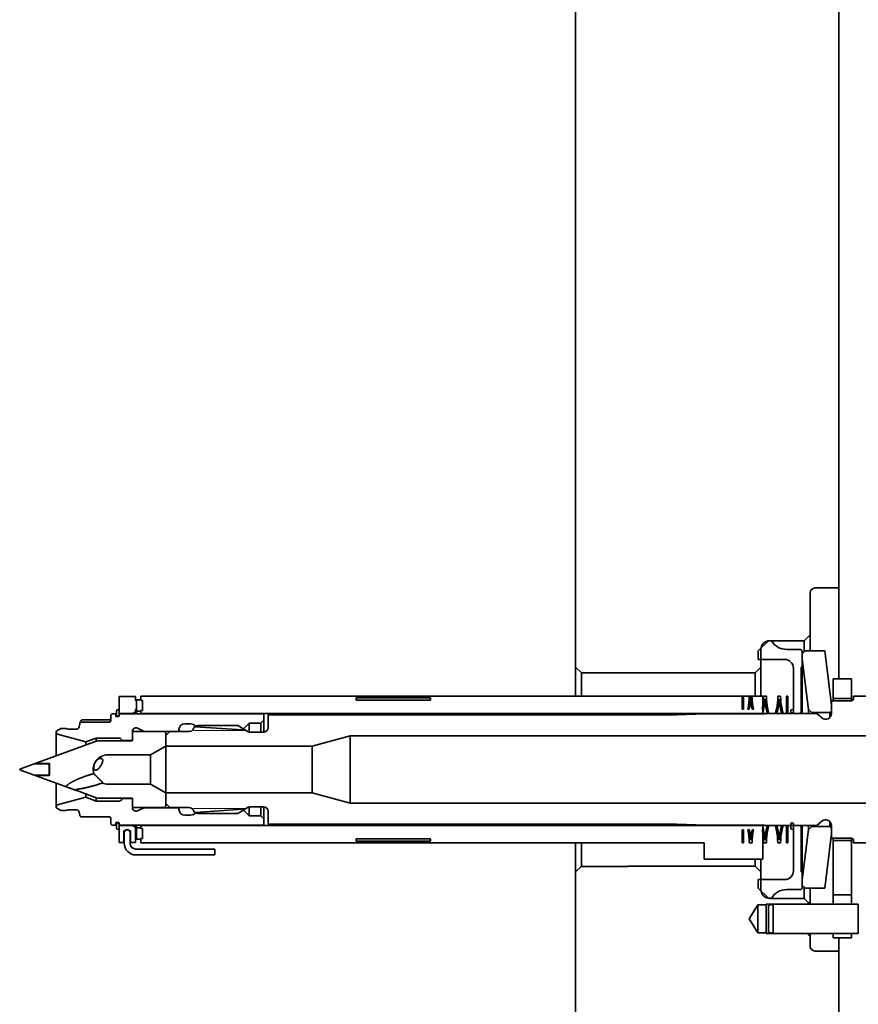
# Model space of a CAD drawing. Header units: millimetres. Extents: x 0 to 1189, y 0 to 841.
# Tile 21 of 28: x 868 to 940, y 409 to 493. Entities that reach past the tile are written whole.
import ezdxf

# ---------------------------------------------------------------- set-up
doc = ezdxf.new("R2010")
doc.units = ezdxf.units.MM
doc.layers.add('1', color=7, linetype='Continuous')

msp = doc.modelspace()

# ---------------------------------------------------------------- linework, layer by layer
at = {"layer": '1', "color": 253, "linetype": 'Continuous', "lineweight": 35}
for p, q in [((915.974, 501.347), (915.974, 437.346)), ((938.464, 500.547), (938.464, 444.096)), ((938.464, 444.096), (936.414, 444.096)), ((936.014, 443.696), (936.014, 440.098)), ((936.014, 440.098), (935.514, 439.598)), ((935.514, 439.598), (932.56, 439.598)), ((931.81, 438.848), (931.81, 437.346)), ((916.474, 436.846), (915.974, 437.346)), ((931.31, 436.846), (931.81, 437.346)), ((931.31, 436.846), (916.474, 436.846)), ((897.232, 434.71), (897.232, 434.521)), ((903.582, 434.71), (897.232, 434.71)), ((903.582, 434.521), (903.582, 434.71)), ((903.582, 434.521), (897.232, 434.521)), ((897.232, 422.671), (903.582, 422.671)), ((897.232, 422.671), (897.232, 422.482)), ((897.232, 422.482), (903.582, 422.482)), ((903.582, 422.482), (903.582, 422.671)), ((915.974, 419.846), (916.445, 420.317)), ((915.974, 419.846), (915.974, 337.346)), ((916.445, 420.317), (916.474, 420.361)), ((916.445, 420.317), (920.449, 420.317)), ((920.449, 420.317), (920.449, 420.346)), ((920.449, 420.346), (931.31, 420.346)), ((931.81, 419.846), (931.31, 420.346)), ((931.81, 419.846), (931.81, 418.343)), ((931.539, 417.046), (930.818, 415.846)), ((932.264, 417.046), (931.539, 417.046)), ((935.764, 417.103), (932.264, 417.103)), ((932.264, 417.103), (932.264, 417.046)), ((932.56, 417.593), (935.514, 417.593)), ((935.514, 417.593), (935.884, 417.223)), ((935.884, 417.223), (935.764, 417.103)), ((930.818, 415.846), (931.539, 414.646)), ((931.539, 414.646), (932.264, 414.646)), ((932.264, 414.646), (932.264, 414.588)), ((932.264, 414.588), (935.764, 414.588)), ((935.764, 414.588), (936.014, 414.338)), ((936.014, 414.338), (936.014, 413.496)), ((936.414, 413.096), (938.464, 413.096)), ((938.464, 413.096), (938.464, 387.098))]:
    msp.add_line(p, q, dxfattribs=at)
at = {"layer": '1', "color": 11, "linetype": 'Continuous', "lineweight": 35}
for p, q in [((932.462, 439.593), (931.587, 438.718)), ((932.712, 439.593), (932.462, 439.593)), ((931.587, 438.718), (931.587, 437.996)), ((935.237, 438.846), (934.009, 438.846)), ((935.337, 438.746), (935.237, 438.846)), ((935.337, 437.346), (935.337, 438.746)), ((933.837, 437.996), (931.587, 437.996)), ((934.587, 433.473), (934.587, 437.246)), ((935.337, 437.346), (935.237, 437.346)), ((935.237, 437.346), (935.237, 433.473)), ((934.587, 433.473), (934.687, 433.373)), ((935.137, 433.373), (934.687, 433.373)), ((935.137, 433.373), (935.237, 433.473)), ((934.687, 423.818), (934.587, 423.718)), ((934.687, 423.818), (935.137, 423.818)), ((935.237, 423.718), (935.137, 423.818)), ((934.587, 419.946), (934.587, 423.718)), ((935.237, 423.718), (935.237, 419.846)), ((935.237, 419.846), (935.337, 419.846)), ((935.337, 418.446), (935.337, 419.846)), ((931.587, 419.196), (931.587, 418.473)), ((931.587, 419.196), (933.837, 419.196)), ((931.587, 418.473), (932.462, 417.598)), ((934.009, 418.346), (935.237, 418.346)), ((935.237, 418.346), (935.337, 418.446)), ((932.462, 417.598), (932.712, 417.598)), ((932.864, 417.096), (932.464, 416.988)), ((932.864, 417.096), (932.864, 417.096)), ((940.129, 417.096), (932.864, 417.096)), ((940.129, 417.096), (940.129, 417.096)), ((932.464, 414.703), (932.864, 414.596)), ((932.864, 414.596), (940.129, 414.596))]:
    msp.add_line(p, q, dxfattribs=at)
at = {"layer": '1', "color": 12, "linetype": 'Continuous', "lineweight": 35}
for p, q in [((935.337, 438.486), (935.587, 438.736)), ((935.337, 438.026), (935.337, 438.486)), ((935.587, 438.736), (937.264, 438.736)), ((937.264, 438.736), (937.834, 434.096)), ((935.337, 438.026), (935.866, 433.719)), ((937.834, 433.596), (937.834, 434.096)), ((936.146, 433.471), (935.866, 433.719)), ((936.146, 433.471), (937.709, 433.471)), ((937.709, 433.471), (937.834, 433.596)), ((935.866, 423.472), (935.337, 419.166)), ((935.866, 423.472), (936.146, 423.721)), ((937.709, 423.721), (936.146, 423.721)), ((937.834, 423.096), (937.264, 418.456)), ((937.834, 423.596), (937.709, 423.721)), ((937.834, 423.096), (937.834, 423.596)), ((935.337, 418.706), (935.337, 419.166)), ((935.587, 418.456), (935.337, 418.706)), ((937.264, 418.456), (935.587, 418.456))]:
    msp.add_line(p, q, dxfattribs=at)
at = {"layer": '1', "color": 30, "linetype": 'Continuous', "lineweight": 35}
for p, q in [((937.972, 434.646), (937.972, 436.346)), ((937.972, 436.346), (939.559, 436.346)), ((939.559, 434.646), (939.559, 436.346)), ((930.203, 434.846), (930.328, 434.846)), ((930.203, 433.756), (930.203, 434.846)), ((930.328, 434.846), (930.328, 433.756)), ((930.805, 434.846), (930.93, 434.846)), ((930.932, 434.846), (931.057, 434.846)), ((932.036, 434.846), (932.276, 434.846)), ((933.254, 434.846), (933.494, 434.846)), ((933.983, 434.846), (933.983, 433.756)), ((933.983, 434.846), (934.108, 434.846)), ((934.108, 433.756), (934.108, 434.846)), ((939.559, 434.646), (937.972, 434.646)), ((930.203, 433.756), (930.328, 433.756)), ((930.687, 433.756), (930.817, 433.756)), ((931.051, 433.756), (931.176, 433.756)), ((931.917, 433.756), (932.042, 433.756)), ((932.269, 433.756), (932.394, 433.756)), ((933.135, 433.756), (933.26, 433.756)), ((933.488, 433.756), (933.613, 433.756)), ((933.983, 433.756), (934.108, 433.756)), ((930.203, 422.346), (930.203, 423.436)), ((930.328, 423.436), (930.203, 423.436)), ((930.328, 423.436), (930.328, 422.346)), ((930.824, 423.436), (930.687, 423.436)), ((931.176, 423.436), (931.051, 423.436)), ((932.042, 423.436), (931.917, 423.436)), ((932.394, 423.436), (932.269, 423.436)), ((933.258, 423.436), (933.129, 423.436)), ((933.613, 423.436), (933.488, 423.436)), ((933.983, 423.436), (933.983, 422.346)), ((934.108, 423.436), (933.983, 423.436)), ((934.108, 422.346), (934.108, 423.436)), ((930.328, 422.346), (930.203, 422.346)), ((931.057, 422.346), (930.805, 422.346)), ((932.276, 422.346), (932.036, 422.346)), ((933.494, 422.346), (933.242, 422.346)), ((934.108, 422.346), (933.983, 422.346)), ((937.972, 417.896), (937.972, 422.546)), ((939.559, 422.546), (937.972, 422.546)), ((939.559, 417.896), (939.559, 422.546)), ((937.972, 417.896), (939.559, 417.896)), ((937.972, 414.596), (937.972, 414.221)), ((939.559, 414.596), (939.559, 414.221)), ((939.559, 414.221), (937.972, 414.221))]:
    msp.add_line(p, q, dxfattribs=at)
at = {"layer": '1', "color": 3, "linetype": 'Continuous', "lineweight": 35}
for p, q in [((876.974, 434.833), (876.974, 433.367)), ((878.374, 434.833), (876.974, 434.833)), ((878.374, 434.483), (878.374, 434.833)), ((878.849, 434.487), (878.849, 434.871)), ((878.849, 434.871), (931.974, 434.871)), ((931.974, 434.871), (931.974, 433.373)), ((939.709, 434.621), (939.709, 434.846)), ((940.791, 434.846), (939.709, 434.846)), ((878.374, 434.483), (878.474, 434.483)), ((878.474, 434.548), (878.474, 433.576)), ((878.849, 434.548), (878.474, 434.548)), ((878.474, 433.718), (878.474, 434.483)), ((878.849, 434.487), (878.849, 434.548)), ((878.974, 434.487), (878.849, 434.487)), ((878.974, 434.487), (878.849, 434.487)), ((878.974, 433.637), (878.974, 434.487)), ((878.974, 433.637), (878.974, 434.487)), ((937.834, 434.471), (937.834, 433.389)), ((939.559, 434.471), (937.834, 434.471)), ((876.746, 433.593), (876.746, 433.25)), ((876.974, 433.593), (876.974, 433.25)), ((878.124, 433.367), (876.974, 433.367)), ((878.124, 433.367), (878.374, 433.511)), ((878.474, 433.718), (878.374, 433.718)), ((878.374, 433.511), (878.374, 433.718)), ((878.474, 433.64), (878.374, 433.64)), ((878.474, 433.576), (878.849, 433.576)), ((878.849, 433.637), (878.974, 433.637)), ((878.849, 433.576), (878.849, 433.637)), ((878.849, 433.373), (878.849, 433.637)), ((878.849, 433.637), (878.974, 433.637)), ((931.974, 433.373), (878.849, 433.373)), ((889.714, 433.258), (889.714, 432.171)), ((924.584, 433.258), (889.714, 433.258)), ((927.09, 433.346), (924.584, 433.258)), ((932.084, 433.346), (927.09, 433.346)), ((932.084, 433.366), (932.084, 433.346)), ((936.584, 433.366), (932.084, 433.366)), ((934.358, 433.422), (934.358, 433.593)), ((934.587, 433.422), (934.358, 433.422)), ((934.587, 433.422), (934.587, 433.593)), ((936.584, 433.366), (937.013, 433.006)), ((887.118, 432.346), (883.709, 432.346)), ((887.118, 432.346), (888.021, 431.824)), ((881.314, 431.843), (880.964, 431.493)), ((880.964, 431.493), (880.964, 430.596)), ((882.967, 431.843), (881.314, 431.843)), ((889.314, 431.771), (888.221, 431.771)), ((893.464, 430.596), (896.73, 431.471)), ((940.964, 431.471), (896.73, 431.471)), ((880.964, 430.596), (893.464, 430.596)), ((880.964, 426.596), (880.964, 425.698)), ((893.464, 426.596), (880.964, 426.596)), ((896.73, 425.721), (893.464, 426.596)), ((880.964, 425.698), (881.314, 425.348)), ((896.73, 425.721), (940.964, 425.721)), ((881.314, 425.348), (882.967, 425.348)), ((883.709, 424.846), (887.118, 424.846)), ((888.021, 425.367), (887.118, 424.846)), ((888.221, 425.421), (889.314, 425.421)), ((889.714, 425.021), (889.714, 423.933)), ((876.746, 423.941), (876.746, 423.598)), ((876.974, 423.941), (876.974, 423.598)), ((876.974, 423.824), (878.124, 423.824)), ((876.974, 423.824), (876.974, 422.358)), ((878.374, 423.68), (878.124, 423.824)), ((878.849, 423.818), (931.974, 423.818)), ((878.849, 423.554), (878.849, 423.818)), ((889.714, 423.933), (924.584, 423.933)), ((924.584, 423.933), (927.09, 423.846)), ((927.09, 423.846), (932.084, 423.846)), ((931.974, 423.818), (931.974, 420.946)), ((932.084, 423.846), (932.084, 423.826)), ((932.084, 423.826), (936.584, 423.826)), ((934.358, 423.598), (934.358, 423.941)), ((934.587, 423.598), (934.587, 423.941)), ((937.013, 424.185), (936.584, 423.826)), ((937.834, 423.802), (937.834, 422.721)), ((877.674, 423.472), (877.399, 423.358)), ((877.399, 423.358), (877.399, 422.358)), ((877.949, 423.358), (877.674, 423.472)), ((877.949, 422.358), (877.949, 423.358)), ((878.374, 422.358), (878.374, 423.68)), ((878.849, 423.616), (878.474, 423.616)), ((878.474, 423.616), (878.474, 422.643)), ((878.849, 423.554), (878.849, 423.616)), ((878.974, 423.554), (878.849, 423.554)), ((878.974, 423.554), (878.849, 423.554)), ((878.974, 422.704), (878.974, 423.554)), ((878.974, 422.704), (878.974, 423.554)), ((876.974, 422.358), (877.399, 422.358)), ((877.949, 422.358), (878.374, 422.358)), ((878.474, 422.643), (878.849, 422.643)), ((878.849, 422.704), (878.974, 422.704)), ((878.849, 422.643), (878.849, 422.704)), ((878.849, 422.321), (878.849, 422.704)), ((878.849, 422.704), (878.974, 422.704)), ((926.974, 422.321), (878.849, 422.321)), ((926.974, 420.946), (926.974, 422.321)), ((937.834, 422.721), (939.559, 422.721)), ((939.709, 422.346), (939.709, 422.571)), ((939.709, 422.346), (940.791, 422.346)), ((931.974, 420.946), (926.974, 420.946))]:
    msp.add_line(p, q, dxfattribs=at)
at = {"layer": '1', "color": 2, "linetype": 'Continuous', "lineweight": 35}
for p, q in [((876.269, 432.731), (876.269, 433.212)), ((876.644, 433.362), (876.419, 433.362)), ((876.694, 433.312), (876.694, 433.161)), ((876.924, 433.111), (876.744, 433.111)), ((876.974, 433.312), (876.974, 433.161)), ((889.339, 433.362), (877.024, 433.362)), ((889.339, 432.796), (889.339, 433.362)), ((873.577, 432.24), (873.624, 432.505)), ((873.624, 432.505), (873.625, 432.509)), ((873.772, 432.63), (876.169, 432.63)), ((876.177, 432.852), (873.871, 432.852)), ((876.169, 432.63), (876.269, 432.731)), ((883.089, 432.496), (882.589, 432.496)), ((883.518, 432.253), (887.517, 431.973)), ((888.089, 432.546), (887.517, 431.973)), ((889.089, 432.546), (888.089, 432.546)), ((889.089, 432.546), (889.339, 432.796)), ((871.614, 431.807), (871.614, 431.762)), ((872.014, 432.096), (871.664, 431.893)), ((874.147, 430.968), (871.725, 431.617)), ((872.014, 432.096), (872.394, 432.096)), ((872.433, 432.09), (872.622, 432.04)), ((873.331, 432.033), (872.674, 432.033)), ((878.124, 431.856), (878.124, 431.158)), ((878.174, 431.841), (878.124, 431.791)), ((878.124, 431.791), (878.124, 431.083)), ((880.864, 431.841), (878.174, 431.841)), ((878.551, 432.127), (879.134, 431.856)), ((882.089, 431.856), (879.134, 431.856)), ((880.964, 431.741), (880.864, 431.841)), ((880.964, 430.596), (880.964, 431.741)), ((882.089, 431.996), (882.089, 431.856)), ((875.097, 431.033), (869.805, 429.107)), ((874.147, 430.968), (875.019, 431.286)), ((877.02, 431.286), (875.019, 431.286)), ((878.074, 431.033), (875.097, 431.033)), ((877.264, 431.083), (877.091, 431.256)), ((878.049, 431.083), (877.264, 431.083)), ((878.049, 431.083), (878.124, 431.158)), ((879.665, 429.846), (880.964, 430.596)), ((879.665, 429.846), (876.014, 429.846)), ((869.728, 429.079), (868.489, 428.628)), ((871.009, 429.079), (869.728, 429.079)), ((871.024, 429.107), (869.805, 429.107)), ((871.009, 428.61), (871.009, 429.079)), ((871.024, 429.107), (871.024, 428.61)), ((868.489, 428.628), (868.489, 428.563)), ((868.489, 428.563), (869.728, 428.112)), ((869.728, 428.112), (871.009, 428.112)), ((869.805, 428.084), (872.307, 427.173)), ((869.805, 428.084), (871.024, 428.084)), ((871.024, 428.61), (871.009, 428.61)), ((871.009, 428.582), (871.024, 428.582)), ((871.009, 428.112), (871.009, 428.582)), ((871.024, 428.582), (871.024, 428.084)), ((875.548, 427.436), (875.544, 427.438)), ((876.014, 427.346), (879.665, 427.346)), ((880.964, 426.596), (879.665, 427.346)), ((873.359, 426.79), (875.097, 426.158)), ((880.964, 425.451), (880.964, 426.596)), ((871.725, 425.574), (874.147, 426.223)), ((875.019, 425.906), (874.147, 426.223)), ((875.019, 425.906), (877.02, 425.906)), ((875.097, 426.158), (878.074, 426.158)), ((877.091, 425.935), (877.264, 426.108)), ((877.264, 426.108), (878.049, 426.108)), ((878.124, 426.033), (878.049, 426.108)), ((878.124, 426.108), (878.124, 425.401)), ((878.124, 426.033), (878.124, 425.336)), ((880.864, 425.351), (880.964, 425.451)), ((871.614, 425.429), (871.614, 425.384)), ((871.664, 425.298), (872.014, 425.096)), ((872.394, 425.096), (872.014, 425.096)), ((872.622, 425.151), (872.433, 425.101)), ((872.674, 425.158), (873.331, 425.158)), ((873.624, 424.686), (873.577, 424.951)), ((878.124, 425.401), (878.174, 425.351)), ((878.174, 425.351), (880.864, 425.351)), ((879.134, 425.336), (878.551, 425.064)), ((879.134, 425.336), (882.089, 425.336)), ((882.089, 425.336), (882.089, 425.196)), ((882.589, 424.696), (883.089, 424.696)), ((887.517, 425.218), (883.518, 424.938)), ((887.517, 425.218), (888.089, 424.646)), ((888.089, 424.646), (889.089, 424.646)), ((889.339, 424.396), (889.089, 424.646)), ((876.169, 424.561), (873.772, 424.561)), ((876.269, 424.46), (876.169, 424.561)), ((876.269, 423.979), (876.269, 424.46)), ((876.419, 423.829), (876.644, 423.829)), ((876.694, 424.031), (876.694, 423.879)), ((876.744, 424.081), (876.924, 424.081)), ((876.974, 424.031), (876.974, 423.879)), ((877.024, 423.829), (889.339, 423.829)), ((889.339, 423.829), (889.339, 424.396))]:
    msp.add_line(p, q, dxfattribs=at)
at = {"layer": '1', "color": 251, "linetype": 'Continuous', "lineweight": 13}
for p, q in [((883.338, 431.932), (887.835, 431.932)), ((883.338, 425.26), (887.835, 425.26))]:
    msp.add_line(p, q, dxfattribs=at)
at = {"layer": '1', "color": 192, "linetype": 'Continuous', "lineweight": 35}
for p, q in [((877.424, 422.301), (877.424, 423.201)), ((877.924, 423.201), (877.924, 422.301)), ((885.174, 421.801), (878.424, 421.801)), ((878.424, 421.301), (885.174, 421.301)), ((885.174, 421.301), (885.174, 421.801))]:
    msp.add_line(p, q, dxfattribs=at)
at = {"layer": '1', "color": 253, "linetype": 'Continuous', "lineweight": 35}
for centre, radius, start, end in [((936.414, 443.696), 0.4, 90, 180), ((932.56, 438.848), 0.75, 90, 180), ((932.56, 418.343), 0.75, 180, 270), ((936.414, 413.496), 0.4, 180, 270)]:
    msp.add_arc(centre, radius, start, end, dxfattribs=at)
at = {"layer": '1', "color": 11, "linetype": 'Continuous', "lineweight": 35}
for centre, radius, start, end in [((934.009, 440.346), 1.5, 210.11033, 270), ((933.837, 437.246), 0.75, 0, 90), ((933.837, 419.946), 0.75, 270, 0), ((934.009, 416.846), 1.5, 90, 149.88967)]:
    msp.add_arc(centre, radius, start, end, dxfattribs=at)
at = {"layer": '1', "color": 30, "linetype": 'Continuous', "lineweight": 35}
for centre, radius, start, end in [((925.747, 434.846), 5.058, 347.55522, 0), ((925.622, 434.846), 5.308, 348.15007, 0), ((935.996, 434.846), 5.064, 180, 192.42991), ((936.121, 434.846), 5.064, 180, 192.42991), ((926.972, 434.846), 5.064, 347.57009, 0), ((937.34, 434.846), 5.064, 180, 192.42991), ((928.19, 434.846), 5.064, 347.57009, 0), ((938.558, 434.846), 5.064, 180, 192.42991), ((927.097, 434.846), 5.064, 347.57009, 357.45369), ((937.215, 434.846), 5.064, 182.54631, 192.42991), ((928.315, 434.846), 5.064, 347.57009, 357.45369), ((938.433, 434.846), 5.064, 182.54631, 192.42991), ((925.747, 422.346), 5.058, 0, 12.44478), ((925.872, 422.346), 5.07, 2.54407, 12.41508), ((935.996, 422.346), 5.064, 167.57009, 177.45294), ((936.121, 422.346), 5.064, 167.57009, 180), ((926.972, 422.346), 5.064, 0, 12.42991), ((927.097, 422.346), 5.064, 2.54631, 12.42991), ((937.215, 422.346), 5.064, 167.57009, 177.45369), ((937.34, 422.346), 5.064, 167.57009, 180), ((927.94, 422.346), 5.303, 0, 11.86241), ((928.065, 422.306), 5.314, 2.66368, 12.2693), ((938.433, 422.346), 5.064, 167.57009, 177.65026), ((938.558, 422.346), 5.064, 167.57009, 180)]:
    msp.add_arc(centre, radius, start, end, dxfattribs=at)
at = {"layer": '1', "color": 3, "linetype": 'Continuous', "lineweight": 35}
for centre, radius, start, end in [((939.559, 434.621), 0.15, 270, 0), ((876.86, 433.593), 0.114, 0, 180), ((876.86, 433.25), 0.114, 180, 0), ((934.472, 433.593), 0.114, 0, 180), ((937.334, 433.389), 0.5, 230, 0), ((883.709, 431.946), 0.4, 90, 158.1687), ((882.967, 432.243), 0.4, 270, 338.1687), ((888.221, 432.171), 0.4, 240, 270), ((889.314, 432.171), 0.4, 270, 0), ((882.967, 424.948), 0.4, 21.8313, 90), ((883.709, 425.246), 0.4, 201.8313, 270), ((888.221, 425.021), 0.4, 90, 120), ((889.314, 425.021), 0.4, 0, 90), ((876.86, 423.941), 0.114, 0, 180), ((934.472, 423.941), 0.114, 0, 180), ((937.334, 423.802), 0.5, 0, 130), ((876.86, 423.598), 0.114, 180, 0), ((934.472, 423.598), 0.114, 180, 0), ((939.559, 422.571), 0.15, 0, 90)]:
    msp.add_arc(centre, radius, start, end, dxfattribs=at)
at = {"layer": '1', "color": 2, "linetype": 'Continuous', "lineweight": 35}
for centre, radius, start, end in [((876.419, 433.212), 0.15, 90, 180), ((876.644, 433.312), 0.05, 0, 90), ((876.744, 433.161), 0.05, 180, 270), ((876.924, 433.161), 0.05, 270, 0), ((877.024, 433.312), 0.05, 90, 180), ((873.331, 432.283), 0.25, 270, 350), ((873.871, 432.702), 0.15, 90, 145.91183), ((882.589, 431.996), 0.5, 90, 180), ((883.089, 431.996), 0.5, 30.94767, 90), ((871.714, 431.807), 0.1, 120, 180), ((871.764, 431.762), 0.15, 180, 255), ((872.394, 431.946), 0.15, 75, 90), ((872.674, 432.233), 0.2, 255, 270), ((878.424, 431.856), 0.3, 65, 180), ((877.02, 431.186), 0.1, 45, 90), ((878.074, 431.083), 0.05, 270, 0), ((876.014, 428.596), 1.25, 90, 196.14358), ((876.014, 428.596), 1.25, 247.88097, 270), ((871.764, 425.429), 0.15, 105, 180), ((877.02, 426.006), 0.1, 270, 315), ((878.074, 426.108), 0.05, 0, 90), ((871.714, 425.384), 0.1, 180, 240), ((872.394, 425.246), 0.15, 270, 285), ((872.674, 424.958), 0.2, 90, 105), ((873.331, 424.908), 0.25, 10, 90), ((878.424, 425.336), 0.3, 180, 295), ((882.589, 425.196), 0.5, 180, 270), ((883.089, 425.196), 0.5, 270, 329.05233), ((876.419, 423.979), 0.15, 180, 270), ((876.644, 423.879), 0.05, 270, 0), ((876.744, 424.031), 0.05, 90, 180), ((876.924, 424.031), 0.05, 0, 90), ((877.024, 423.879), 0.05, 180, 270)]:
    msp.add_arc(centre, radius, start, end, dxfattribs=at)
at = {"layer": '1', "color": 192, "linetype": 'Continuous', "lineweight": 35}
for centre, radius, start, end in [((877.674, 423.201), 0.25, 0, 180), ((878.424, 422.301), 1, 180, 270), ((878.424, 422.301), 0.5, 180, 270)]:
    msp.add_arc(centre, radius, start, end, dxfattribs=at)
at = {"layer": '1', "color": 253, "linetype": 'Continuous', "lineweight": 35}
for points, knots in [([(938.464, 436.346), (938.464, 439.233), (938.464, 441.546), (938.464, 443.161), (938.464, 443.678), (938.464, 444.096)], [0, 0, 0.372485, 0.670979, 0.879383, 0.946091, 1, 1]), ([(936.014, 440.098), (936.014, 439.944), (936.014, 438.736)], [0, 0, 0.113117, 1, 1]), ([(935.514, 439.598), (935.514, 439.179), (935.514, 438.663)], [0, 0, 0.448035, 1, 1]), ([(915.974, 434.871), (915.974, 435.733), (915.974, 436.933), (915.974, 437.346)], [0, 0, 0.348373, 0.833138, 1, 1]), ([(931.81, 437.346), (931.81, 436.933), (931.81, 436.426), (931.81, 434.87)], [0, 0, 0.166842, 0.371679, 1, 1]), ([(916.474, 436.846), (916.474, 436.336), (916.474, 434.871)], [0, 0, 0.257996, 1, 1]), ([(931.31, 434.871), (931.31, 436.336), (931.31, 436.846)], [0, 0, 0.742054, 1, 1]), ([(915.974, 419.846), (915.974, 419.949), (915.974, 420.766), (915.974, 422.321)], [0, 0, 0.041969, 0.371695, 1, 1]), ([(916.474, 422.321), (916.474, 420.949), (916.474, 420.362)], [0, 0, 0.700171, 1, 1]), ([(931.81, 420.945), (931.81, 419.97), (931.81, 419.846)], [0, 0, 0.886738, 1, 1]), ([(916.474, 420.362), (916.474, 420.362), (916.474, 420.361)], [0, 0, 0.451151, 1, 1]), ([(935.514, 418.528), (935.514, 418.012), (935.514, 417.593)], [0, 0, 0.551968, 1, 1]), ([(936.014, 418.456), (936.014, 417.347), (936.014, 417.121)], [0, 0, 0.830793, 1, 1]), ([(931.539, 417.046), (931.539, 416.927), (931.539, 416.113), (931.539, 415.097), (931.539, 414.646)], [0, 0, 0.049523, 0.388742, 0.811744, 1, 1]), ([(932.264, 414.646), (932.264, 414.764), (932.264, 415.579), (932.264, 416.594), (932.264, 417.046)], [0, 0, 0.049523, 0.388742, 0.811744, 1, 1]), ([(935.884, 417.223), (935.937, 417.182), (935.972, 417.155), (935.985, 417.144), (935.999, 417.133), (936.014, 417.121)], [0, 0, 0.402422, 0.671201, 0.774364, 0.884175, 1, 1]), ([(938.464, 413.096), (938.464, 413.222), (938.464, 414.221)], [0, 0, 0.11232, 1, 1])]:
    msp.add_open_spline(points, degree=1, knots=knots, dxfattribs=at)
at = {"layer": '1', "color": 11, "linetype": 'Continuous', "lineweight": 35}
for points, knots in [([(935.337, 437.346), (935.337, 437.226), (935.337, 436.286), (935.337, 434.51), (935.337, 433.365)], [0, 0, 0.030119, 0.266103, 0.712398, 1, 1]), ([(935.337, 423.825), (935.337, 422.681), (935.337, 420.905), (935.337, 420.322), (935.337, 419.846)], [0, 0, 0.287593, 0.733899, 0.880365, 1, 1]), ([(932.864, 417.096), (932.864, 416.968), (932.864, 416.118), (932.864, 415.563), (932.864, 414.719), (932.864, 414.596)], [0, 0, 0.051, 0.390964, 0.612922, 0.95072, 1, 1]), ([(940.129, 417.096), (940.129, 416.968), (940.129, 416.118), (940.129, 415.563), (940.129, 414.719), (940.129, 414.596)], [0, 0, 0.051, 0.390964, 0.612922, 0.95072, 1, 1]), ([(932.464, 416.988), (932.464, 416.872), (932.464, 416.095), (932.464, 415.131), (932.464, 414.703)], [0, 0, 0.051007, 0.39096, 0.812614, 1, 1])]:
    msp.add_open_spline(points, degree=1, knots=knots, dxfattribs=at)
at = {"layer": '1', "color": 30, "linetype": 'Continuous', "lineweight": 35}
for points in [[(937.972, 434.646), (937.972, 434.471)], [(939.559, 434.646), (939.559, 434.471)], [(933.983, 433.366), (933.983, 433.756)], [(934.108, 433.366), (934.108, 433.756)], [(933.983, 423.436), (933.983, 423.826)], [(934.108, 423.436), (934.108, 423.826)], [(937.972, 422.546), (937.972, 422.721)], [(939.559, 422.546), (939.559, 422.721)], [(937.972, 417.096), (937.972, 417.896)], [(939.559, 417.096), (939.559, 417.896)]]:
    msp.add_open_spline(points, degree=1, dxfattribs=at)
at = {"layer": '1', "color": 3, "linetype": 'Continuous', "lineweight": 35}
for points in [[(876.746, 433.111), (876.746, 433.25)], [(878.124, 433.362), (878.124, 433.367)], [(878.374, 433.511), (878.374, 433.362)], [(878.474, 433.362), (878.474, 433.576)], [(878.849, 433.362), (878.849, 433.373)], [(931.974, 433.346), (931.974, 433.373)], [(934.358, 433.366), (934.358, 433.422)], [(934.587, 433.366), (934.587, 433.422)], [(876.746, 423.941), (876.746, 424.081)], [(878.124, 423.824), (878.124, 423.829)], [(878.374, 423.829), (878.374, 423.68)], [(878.474, 423.616), (878.474, 423.829)], [(878.849, 423.818), (878.849, 423.829)], [(931.974, 423.818), (931.974, 423.846)], [(877.479, 423.358), (877.399, 423.358)], [(877.949, 423.358), (877.869, 423.358)]]:
    msp.add_open_spline(points, degree=1, dxfattribs=at)
at = {"layer": '1', "color": 30, "linetype": 'Continuous', "lineweight": 35}
for points, knots in [([(932.042, 433.756), (932.035, 433.726), (932.027, 433.689), (932.014, 433.637), (932.006, 433.605), (931.997, 433.569), (931.987, 433.53), (931.975, 433.488), (931.974, 433.485)], [0, 0, 0.108767, 0.245566, 0.438445, 0.555879, 0.686907, 0.831252, 0.989064, 1, 1]), ([(932.269, 433.756), (932.276, 433.726), (932.285, 433.689), (932.297, 433.637), (932.305, 433.605), (932.314, 433.569), (932.324, 433.53), (932.336, 433.488), (932.37, 433.372)], [0, 0, 0.076504, 0.172725, 0.308391, 0.391042, 0.483204, 0.58468, 0.695736, 1, 1]), ([(932.496, 433.369), (932.461, 433.487), (932.439, 433.568), (932.422, 433.635), (932.41, 433.687), (932.401, 433.725), (932.398, 433.739), (932.396, 433.748), (932.395, 433.754), (932.394, 433.756)], [0, 0, 0.308195, 0.517804, 0.690033, 0.82487, 0.922067, 0.956213, 0.980514, 0.995027, 1, 1]), ([(933.135, 433.756), (933.129, 433.726), (933.12, 433.689), (933.108, 433.637), (933.1, 433.605), (933.091, 433.569), (933.08, 433.53), (933.069, 433.488), (933.035, 433.372)], [0, 0, 0.076503, 0.172677, 0.308341, 0.390991, 0.483152, 0.584626, 0.695681, 1, 1]), ([(933.159, 433.369), (933.193, 433.487), (933.215, 433.568), (933.232, 433.635), (933.245, 433.687), (933.253, 433.725), (933.256, 433.739), (933.259, 433.748), (933.26, 433.754), (933.26, 433.756)], [0, 0, 0.308194, 0.517855, 0.690033, 0.824918, 0.922068, 0.956213, 0.980514, 0.995027, 1, 1]), ([(933.488, 433.756), (933.494, 433.726), (933.503, 433.689), (933.515, 433.637), (933.523, 433.605), (933.532, 433.569), (933.543, 433.53), (933.554, 433.488), (933.588, 433.372)], [0, 0, 0.076499, 0.172715, 0.308374, 0.391019, 0.483176, 0.584645, 0.695695, 1, 1]), ([(933.714, 433.369), (933.679, 433.487), (933.658, 433.568), (933.641, 433.635), (933.628, 433.687), (933.619, 433.725), (933.616, 433.739), (933.614, 433.748), (933.613, 433.754), (933.613, 433.756)], [0, 0, 0.308195, 0.517803, 0.690033, 0.82487, 0.922067, 0.956212, 0.980468, 0.995027, 1, 1]), ([(932.371, 423.822), (932.336, 423.704), (932.314, 423.623), (932.297, 423.556), (932.285, 423.504), (932.276, 423.466), (932.273, 423.453), (932.271, 423.443), (932.27, 423.437), (932.269, 423.436)], [0, 0, 0.308195, 0.517904, 0.690133, 0.82497, 0.922067, 0.956212, 0.980468, 0.995027, 1, 1]), ([(932.394, 423.436), (932.401, 423.465), (932.41, 423.502), (932.422, 423.555), (932.43, 423.586), (932.439, 423.622), (932.449, 423.661), (932.461, 423.703), (932.495, 423.819)], [0, 0, 0.076511, 0.172742, 0.308421, 0.39108, 0.483098, 0.584737, 0.695749, 1, 1]), ([(933.032, 423.823), (933.06, 423.724), (933.082, 423.637), (933.1, 423.565), (933.107, 423.535), (933.115, 423.497), (933.118, 423.487), (933.119, 423.482), (933.12, 423.477), (933.121, 423.472), (933.122, 423.468), (933.127, 423.444), (933.129, 423.436)], [0, 0, 0.255918, 0.481295, 0.666657, 0.744218, 0.841847, 0.869202, 0.88207, 0.894141, 0.905604, 0.916416, 0.979028, 1, 1]), ([(933.258, 423.436), (933.251, 423.466), (933.247, 423.484), (933.242, 423.505), (933.239, 423.517), (933.236, 423.53), (933.233, 423.544), (933.229, 423.56), (933.212, 423.629), (933.189, 423.714), (933.159, 423.818)], [0, 0, 0.079911, 0.125145, 0.180492, 0.212103, 0.246203, 0.283045, 0.322376, 0.504543, 0.726116, 1, 1]), ([(933.589, 423.822), (933.555, 423.704), (933.533, 423.623), (933.516, 423.556), (933.503, 423.504), (933.491, 423.453), (933.488, 423.437), (933.488, 423.436)], [0, 0, 0.308139, 0.517903, 0.690082, 0.824969, 0.95621, 0.99498, 1, 1]), ([(933.613, 423.436), (933.619, 423.465), (933.628, 423.502), (933.64, 423.555), (933.648, 423.586), (933.657, 423.622), (933.668, 423.661), (933.679, 423.703), (933.713, 423.819)], [0, 0, 0.076511, 0.172742, 0.308422, 0.391081, 0.483099, 0.584739, 0.695806, 1, 1]), ([(931.976, 423.702), (932.014, 423.556), (932.026, 423.504), (932.035, 423.466), (932.038, 423.453), (932.04, 423.443), (932.042, 423.437), (932.042, 423.436)], [0, 0, 0.549139, 0.745329, 0.886607, 0.936288, 0.971647, 0.992765, 1, 1])]:
    msp.add_open_spline(points, degree=1, knots=knots, dxfattribs=at)
at = {"layer": '1', "color": 11, "linetype": 'Continuous', "lineweight": 35}
for points in [[(934.687, 433.373), (934.687, 433.366)], [(935.137, 433.366), (935.137, 433.373)], [(935.237, 433.473), (935.237, 433.366)], [(934.687, 423.826), (934.687, 423.818)], [(935.137, 423.818), (935.137, 423.826)], [(935.237, 423.826), (935.237, 423.718)]]:
    msp.add_open_spline(points, degree=1, dxfattribs=at)
at = {"layer": '1', "color": 12, "linetype": 'Continuous', "lineweight": 35}
for points in [[(935.866, 433.366), (935.866, 433.719)], [(936.146, 433.366), (936.146, 433.471)], [(937.709, 433.058), (937.709, 433.471)], [(935.866, 423.472), (935.866, 423.826)], [(936.146, 423.721), (936.146, 423.826)], [(937.709, 423.721), (937.709, 424.133)]]:
    msp.add_open_spline(points, degree=1, dxfattribs=at)
at = {"layer": '1', "color": 2, "linetype": 'Continuous', "lineweight": 35}
for points, knots in [([(873.772, 432.63), (873.759, 432.629), (873.746, 432.628), (873.74, 432.626), (873.733, 432.625), (873.727, 432.623), (873.721, 432.621), (873.708, 432.616), (873.697, 432.61), (873.691, 432.606), (873.686, 432.602), (873.68, 432.598), (873.675, 432.594), (873.666, 432.585), (873.657, 432.576), (873.653, 432.571), (873.649, 432.565), (873.645, 432.56), (873.642, 432.554), (873.636, 432.542), (873.631, 432.53), (873.629, 432.524), (873.627, 432.518), (873.625, 432.511), (873.624, 432.505)], [0, 0, 0.062845, 0.125002, 0.156208, 0.187378, 0.21848, 0.25, 0.312529, 0.374668, 0.405928, 0.437164, 0.46844, 0.499818, 0.5623, 0.624661, 0.655671, 0.686988, 0.718442, 0.749972, 0.812452, 0.874574, 0.905597, 0.936943, 0.968446, 1, 1]), ([(873.742, 432.784), (873.725, 432.757), (873.708, 432.731), (873.682, 432.682), (873.66, 432.631), (873.643, 432.585), (873.63, 432.536), (873.628, 432.523), (873.626, 432.509)], [0, 0, 0.10523, 0.209529, 0.3935, 0.577035, 0.742746, 0.908578, 0.954136, 1, 1]), ([(873.744, 432.782), (873.745, 432.784), (873.747, 432.786)], [0, 0, 0.499031, 1, 1]), ([(876.232, 432.869), (876.203, 432.856), (876.19, 432.854), (876.177, 432.854)], [0, 0, 0.553178, 0.772363, 1, 1]), ([(876.267, 432.933), (876.265, 432.911), (876.255, 432.894)], [0, 0, 0.532923, 1, 1]), ([(889.339, 432.796), (889.339, 432.677), (889.339, 431.771)], [0, 0, 0.115363, 1, 1]), ([(871.614, 429.766), (871.614, 431.098), (871.614, 431.52)], [0, 0, 0.759264, 1, 1]), ([(880.964, 430.596), (880.964, 430.169), (880.964, 429.679), (880.964, 428.41)], [0, 0, 0.195229, 0.419269, 1, 1]), ([(879.665, 428.48), (879.665, 429.437), (879.665, 429.846)], [0, 0, 0.701202, 1, 1]), ([(875.433, 429.547), (875.466, 429.542), (875.497, 429.531), (875.504, 429.528), (875.511, 429.524), (875.518, 429.52), (875.524, 429.515), (875.536, 429.505), (875.547, 429.493), (875.556, 429.481), (875.564, 429.467), (875.568, 429.459), (875.571, 429.451), (875.574, 429.443), (875.576, 429.435), (875.58, 429.417), (875.583, 429.399), (875.584, 429.389), (875.584, 429.38), (875.584, 429.37), (875.584, 429.36), (875.581, 429.318), (875.573, 429.274), (875.57, 429.263), (875.567, 429.251), (875.564, 429.24), (875.561, 429.229), (875.554, 429.206), (875.546, 429.182), (875.538, 429.159), (875.529, 429.136), (875.524, 429.124), (875.519, 429.112), (875.514, 429.1), (875.508, 429.088), (875.486, 429.041), (875.462, 428.995), (875.449, 428.972), (875.435, 428.949), (875.422, 428.926), (875.408, 428.903), (875.379, 428.859), (875.349, 428.817), (875.333, 428.796), (875.318, 428.776), (875.31, 428.766), (875.302, 428.756), (875.294, 428.746), (875.286, 428.737), (875.253, 428.7), (875.22, 428.666), (875.203, 428.651), (875.186, 428.636), (875.178, 428.628), (875.169, 428.621), (875.161, 428.614), (875.152, 428.608), (875.119, 428.584), (875.086, 428.565), (875.069, 428.556), (875.053, 428.549), (875.045, 428.546), (875.037, 428.544), (875.029, 428.541), (875.021, 428.539), (874.99, 428.534), (874.961, 428.533), (874.954, 428.534), (874.947, 428.535), (874.94, 428.537), (874.933, 428.539), (874.92, 428.544), (874.907, 428.55), (874.885, 428.566), (874.864, 428.588), (874.86, 428.594), (874.855, 428.601), (874.851, 428.607), (874.847, 428.615), (874.84, 428.63), (874.834, 428.646), (874.828, 428.664), (874.823, 428.682), (874.821, 428.692), (874.819, 428.702), (874.818, 428.712), (874.817, 428.722), (874.815, 428.743), (874.814, 428.765), (874.813, 428.788), (874.814, 428.811), (874.819, 428.858), (874.827, 428.907), (874.832, 428.932), (874.838, 428.957), (874.845, 428.982), (874.852, 429.007), (874.87, 429.057), (874.891, 429.106), (874.896, 429.118), (874.902, 429.13), (874.908, 429.142), (874.914, 429.154), (874.926, 429.177), (874.939, 429.2), (874.953, 429.222), (874.967, 429.244), (874.975, 429.255), (874.982, 429.266), (874.99, 429.276), (874.997, 429.287), (875.029, 429.327), (875.062, 429.364), (875.08, 429.381), (875.097, 429.398), (875.106, 429.406), (875.115, 429.414), (875.124, 429.422), (875.133, 429.43), (875.17, 429.458), (875.208, 429.482), (875.227, 429.493), (875.246, 429.503), (875.256, 429.508), (875.265, 429.513), (875.275, 429.517), (875.285, 429.521), (875.323, 429.534), (875.361, 429.543), (875.379, 429.546), (875.397, 429.547), (875.406, 429.548), (875.415, 429.548), (875.42, 429.548), (875.424, 429.548), (875.428, 429.548), (875.433, 429.547)], [0, 0, 0.012292, 0.024004, 0.026886, 0.029771, 0.032648, 0.035493, 0.04116, 0.046833, 0.052559, 0.058468, 0.061485, 0.064563, 0.067682, 0.07084, 0.077312, 0.08402, 0.08748, 0.091006, 0.094619, 0.098291, 0.113525, 0.129644, 0.133832, 0.138077, 0.142338, 0.146651, 0.155373, 0.164226, 0.173225, 0.182375, 0.187001, 0.191661, 0.196344, 0.20104, 0.219891, 0.238941, 0.248547, 0.258203, 0.267882, 0.27748, 0.296535, 0.315396, 0.324766, 0.334083, 0.338743, 0.343345, 0.347931, 0.352452, 0.370177, 0.387293, 0.395626, 0.40382, 0.407858, 0.411861, 0.415816, 0.419716, 0.434611, 0.448557, 0.455213, 0.461671, 0.464816, 0.467921, 0.470964, 0.473945, 0.485264, 0.495875, 0.498441, 0.501023, 0.503568, 0.506117, 0.511162, 0.516175, 0.526331, 0.537104, 0.539928, 0.542821, 0.545726, 0.548704, 0.554804, 0.561169, 0.567814, 0.574771, 0.578351, 0.581993, 0.585694, 0.589441, 0.597116, 0.605022, 0.61319, 0.621603, 0.638971, 0.656898, 0.666086, 0.67545, 0.684889, 0.694352, 0.713421, 0.732688, 0.737542, 0.742383, 0.747222, 0.752034, 0.761622, 0.771168, 0.780678, 0.79016, 0.794878, 0.799605, 0.80433, 0.809041, 0.827525, 0.845609, 0.854511, 0.86332, 0.867701, 0.872064, 0.876411, 0.880723, 0.897557, 0.913818, 0.921774, 0.929597, 0.933471, 0.937334, 0.941159, 0.94495, 0.959666, 0.973658, 0.980449, 0.98707, 0.990341, 0.993578, 0.995197, 0.996787, 0.998407, 1, 1]), ([(874.813, 428.248), (874.167, 428.045), (873.568, 427.818), (873.059, 427.586), (872.679, 427.364), (872.454, 427.168)], [0, 0, 0.259192, 0.504006, 0.717646, 0.886006, 1, 1]), ([(874.813, 428.248), (874.813, 428.249), (874.814, 428.249), (874.814, 428.249), (874.818, 428.246), (874.825, 428.238), (874.828, 428.236), (874.83, 428.233), (874.833, 428.23), (874.836, 428.227), (874.843, 428.22), (874.85, 428.212), (874.859, 428.203), (874.872, 428.188), (874.877, 428.183), (874.883, 428.177), (874.888, 428.171), (874.911, 428.147), (874.936, 428.12), (874.943, 428.113), (874.956, 428.098), (874.964, 428.091), (874.978, 428.075), (874.993, 428.059), (875.025, 428.027), (875.058, 427.993), (875.066, 427.984), (875.075, 427.976), (875.084, 427.967), (875.093, 427.958), (875.11, 427.94), (875.129, 427.922), (875.165, 427.886), (875.203, 427.85), (875.212, 427.841), (875.222, 427.832), (875.231, 427.822), (875.241, 427.813), (875.26, 427.795), (875.318, 427.74), (875.374, 427.687), (875.392, 427.67), (875.402, 427.661), (875.411, 427.652), (875.419, 427.644), (875.428, 427.635), (875.462, 427.602), (875.493, 427.571), (875.521, 427.541), (875.544, 427.515), (875.554, 427.503), (875.562, 427.491), (875.569, 427.481), (875.575, 427.471), (875.579, 427.463), (875.582, 427.455), (875.584, 427.449), (875.584, 427.443), (875.583, 427.439), (875.581, 427.435), (875.578, 427.433), (875.574, 427.432), (875.569, 427.431), (875.563, 427.432), (875.559, 427.432), (875.556, 427.433), (875.554, 427.434), (875.552, 427.434), (875.55, 427.435), (875.548, 427.436)], [0, 0, 0.000497, 0.000725, 0.001082, 0.005276, 0.01427, 0.017284, 0.020527, 0.024095, 0.027866, 0.03626, 0.045662, 0.056046, 0.073492, 0.079804, 0.086338, 0.093051, 0.121759, 0.153554, 0.161948, 0.179287, 0.188184, 0.206427, 0.225122, 0.263964, 0.304662, 0.315138, 0.325689, 0.336366, 0.347118, 0.368772, 0.390602, 0.434767, 0.479713, 0.49107, 0.502502, 0.513986, 0.525443, 0.548309, 0.616109, 0.682757, 0.704696, 0.71555, 0.72633, 0.736883, 0.747411, 0.787859, 0.825917, 0.860476, 0.890668, 0.904134, 0.916398, 0.927365, 0.936894, 0.945156, 0.95211, 0.957917, 0.962656, 0.966537, 0.969949, 0.973345, 0.977154, 0.981642, 0.986923, 0.989821, 0.992975, 0.994673, 0.996392, 0.998179, 1, 1]), ([(879.665, 427.346), (879.665, 427.494), (879.665, 428.48)], [0, 0, 0.131078, 1, 1]), ([(880.964, 428.41), (880.964, 427.117), (880.964, 426.596)], [0, 0, 0.712473, 1, 1]), ([(871.614, 425.429), (871.614, 425.569), (871.614, 426.613), (871.614, 427.426)], [0, 0, 0.069918, 0.592979, 1, 1]), ([(872.307, 427.173), (872.325, 427.167), (872.343, 427.163), (872.362, 427.159), (872.381, 427.156), (872.39, 427.155), (872.4, 427.155), (872.409, 427.155), (872.419, 427.155), (872.428, 427.156), (872.438, 427.159), (872.442, 427.16), (872.447, 427.162), (872.451, 427.165), (872.454, 427.168)], [0, 0, 0.125131, 0.249205, 0.373244, 0.497093, 0.559707, 0.622171, 0.685093, 0.748113, 0.810986, 0.873943, 0.905085, 0.936871, 0.968163, 1, 1]), ([(873.359, 426.79), (873.34, 426.797), (873.311, 426.808), (873.296, 426.814), (873.281, 426.82), (873.25, 426.831), (873.187, 426.855), (873.139, 426.874), (873.122, 426.88), (873.106, 426.886), (873.022, 426.918), (872.955, 426.943), (872.888, 426.968), (872.82, 426.992), (872.786, 427.004), (872.752, 427.016), (872.719, 427.028), (872.685, 427.04), (872.618, 427.064), (872.487, 427.11), (872.423, 427.132), (872.307, 427.173)], [0, 0, 0.018009, 0.046054, 0.06033, 0.074769, 0.104072, 0.164281, 0.21082, 0.226534, 0.242344, 0.32196, 0.385841, 0.449866, 0.513966, 0.546124, 0.578269, 0.61032, 0.642264, 0.705346, 0.82931, 0.890103, 1, 1]), ([(873.321, 426.894), (874.003, 427.007), (874.771, 427.195), (875.544, 427.438)], [0, 0, 0.301789, 0.646447, 1, 1]), ([(873.321, 426.894), (873.316, 426.893), (873.311, 426.892), (873.306, 426.891), (873.301, 426.889), (873.296, 426.887), (873.291, 426.884), (873.289, 426.883), (873.287, 426.881), (873.285, 426.879), (873.284, 426.877), (873.283, 426.875), (873.282, 426.872), (873.281, 426.87), (873.28, 426.867), (873.28, 426.864), (873.281, 426.862), (873.281, 426.859), (873.282, 426.856), (873.283, 426.851), (873.286, 426.847), (873.288, 426.842), (873.291, 426.838), (873.298, 426.83), (873.306, 426.822), (873.314, 426.816), (873.322, 426.81), (873.331, 426.804), (873.34, 426.799), (873.35, 426.794), (873.359, 426.79)], [0, 0, 0.031262, 0.062283, 0.093325, 0.124472, 0.156244, 0.18746, 0.203425, 0.21906, 0.234873, 0.250407, 0.266249, 0.281893, 0.29762, 0.313288, 0.32926, 0.344765, 0.360675, 0.376287, 0.407679, 0.438884, 0.470392, 0.501742, 0.564136, 0.626664, 0.688899, 0.750947, 0.813093, 0.875, 0.937515, 1, 1]), ([(873.624, 424.686), (873.627, 424.674), (873.631, 424.661), (873.636, 424.649), (873.642, 424.637), (873.649, 424.626), (873.657, 424.616), (873.661, 424.611), (873.666, 424.606), (873.67, 424.601), (873.675, 424.597), (873.686, 424.589), (873.697, 424.582), (873.702, 424.578), (873.708, 424.576), (873.714, 424.573), (873.721, 424.57), (873.733, 424.566), (873.746, 424.563), (873.752, 424.563), (873.759, 424.562), (873.766, 424.561), (873.772, 424.561)], [0, 0, 0.062667, 0.124857, 0.187175, 0.249844, 0.312669, 0.374843, 0.405751, 0.436982, 0.468626, 0.500048, 0.56227, 0.624765, 0.655778, 0.686935, 0.718298, 0.749931, 0.81218, 0.874549, 0.905913, 0.937121, 0.968595, 1, 1]), ([(889.339, 425.42), (889.339, 424.862), (889.339, 424.396)], [0, 0, 0.544867, 1, 1])]:
    msp.add_open_spline(points, degree=1, knots=knots, dxfattribs=at)
for points in [[(888.089, 431.793), (888.089, 432.546)], [(889.089, 431.771), (889.089, 432.546)], [(871.614, 431.52), (871.614, 431.762)], [(879.134, 431.841), (879.134, 431.856)], [(882.089, 431.843), (882.089, 431.856)], [(874.147, 430.687), (874.147, 430.968)], [(875.019, 431.005), (875.019, 431.286)], [(877.264, 431.033), (877.264, 431.083)], [(878.049, 431.033), (878.049, 431.083)], [(869.805, 429.107), (869.805, 429.079)], [(869.805, 428.112), (869.805, 428.084)], [(874.147, 426.223), (874.147, 426.504)], [(875.019, 425.906), (875.019, 426.186)], [(877.264, 426.108), (877.264, 426.158)], [(878.049, 426.108), (878.049, 426.158)], [(879.134, 425.336), (879.134, 425.351)], [(882.089, 425.336), (882.089, 425.348)], [(888.089, 424.646), (888.089, 425.398)], [(889.089, 424.646), (889.089, 425.42)]]:
    msp.add_open_spline(points, degree=1, dxfattribs=at)
at = {"layer": '1', "color": 3, "linetype": 'Continuous', "lineweight": 35}
for points, knots in [([(896.73, 425.721), (896.73, 426.177), (896.73, 427.401), (896.73, 428.186), (896.73, 429.79), (896.73, 430.478), (896.73, 431.354), (896.73, 431.471)], [0, 0, 0.079375, 0.292292, 0.42884, 0.707708, 0.827432, 0.979746, 1, 1]), ([(880.964, 426.596), (880.964, 426.716), (880.964, 427.596), (880.964, 428.943), (880.964, 430.128), (880.964, 430.596)], [0, 0, 0.030158, 0.25, 0.586827, 0.883025, 1, 1]), ([(893.464, 426.596), (893.464, 426.716), (893.464, 427.596), (893.464, 428.943), (893.464, 429.596), (893.464, 430.475), (893.464, 430.596)], [0, 0, 0.030158, 0.25, 0.586827, 0.75, 0.969852, 1, 1]), ([(877.399, 422.358), (877.401, 422.358), (877.407, 422.358), (877.411, 422.359), (877.415, 422.359), (877.42, 422.359), (877.422, 422.359)], [0, 0, 0.058371, 0.364934, 0.521898, 0.711651, 0.926981, 1, 1]), ([(877.925, 422.359), (877.928, 422.359), (877.937, 422.359), (877.944, 422.358), (877.946, 422.358), (877.948, 422.358), (877.949, 422.358), (877.949, 422.358)], [0, 0, 0.133545, 0.510248, 0.780828, 0.876697, 0.945217, 0.986313, 1, 1])]:
    msp.add_open_spline(points, degree=1, knots=knots, dxfattribs=at)
at = {"layer": '1', "color": 253, "linetype": 'Continuous', "lineweight": 35}
for points in [[(931.31, 420.346), (931.31, 420.946)], [(920.449, 420.346), (920.449, 420.362)], [(935.764, 417.103), (935.764, 417.096)], [(936.014, 417.121), (936.014, 417.096)], [(935.764, 414.596), (935.764, 414.588)], [(936.014, 414.596), (936.014, 414.338)]]:
    msp.add_open_spline(points, degree=1, dxfattribs=at)

doc.saveas('drawing.dxf')
